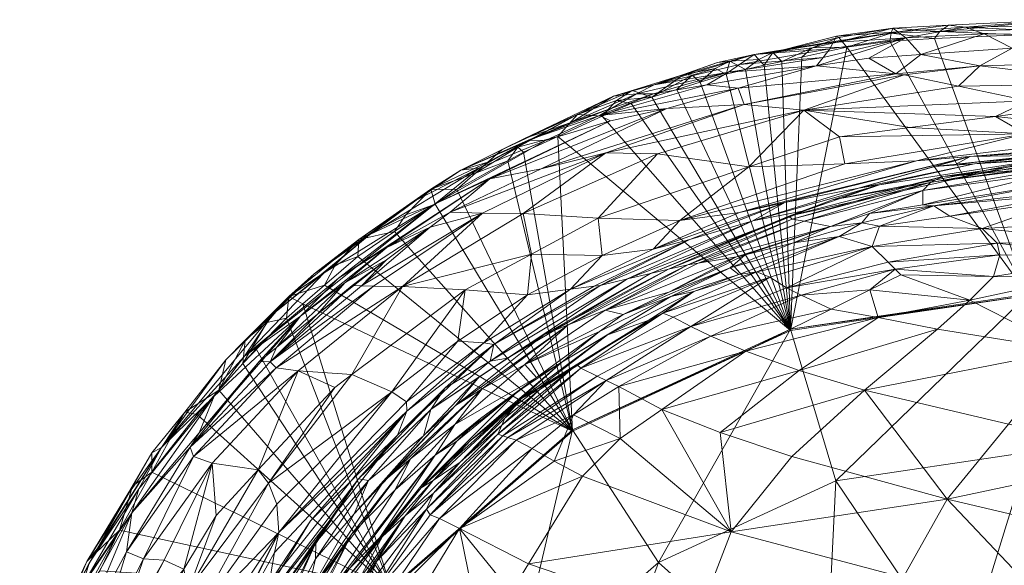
# Model space of a CAD drawing. Header units: millimetres. Extents: x -11 to 113, y -10 to 13.
# Tile 6 of 44: x -10.24 to -0.91, y 5.68 to 10.85. Entities that reach past the tile are written whole.
import ezdxf

# ---------------------------------------------------------------- set-up
doc = ezdxf.new("R2010")
doc.units = ezdxf.units.MM
doc.layers.add('G-IMPT', color=8, linetype='Continuous')

# ---------------------------------------------------------------- blocks, each defined once
blk = doc.blocks.new('AJlarge - 3D View - _3D__dwg_D 4229 - D 4229-193145-_3D_-4293-View 1')
at = {"layer": 'G-IMPT', "lineweight": 9}
mesh = blk.add_polyface(dxfattribs=at)
corners = [(-1.0314, 8.9933, 65.3477), (-0.9176, 9.0479, 64.5228), (-2.3456, 8.6435, 64.4995), (-0.6064, 9.0666, 63.8466), (-2.3774, 8.6722, 63.4677), (-1.9607, 8.827, 62.7816), (-1.1054, 8.9142, 67.0824), (-2.2319, 8.6259, 66.4854), (-1.1053, 8.779, 70.2494), (0.1058, 9.0834, 67.8203), (-0.5663, 10.0955, 43.9519), (-0.2588, 10.264, 42.0797), (-1.125, 10.2042, 41.9146), (-0.7692, 9.9049, 46.1171), (-1.2828, 10.0124, 44.1098), (-1.3628, 10.0206, 43.8727), (-1.617, 10.1702, 41.8208), (-2.1126, 10.0977, 41.6532), (-0.0026, 9.2072, 63.4337), (-1.5164, 8.9705, 62.1418), (-2.2192, 8.7273, 62.5574), (-0.6162, 9.1689, 61.9098), (-1.7155, 8.9382, 60.6322), (-2.7165, 8.6286, 60.8217), (-0.7912, 9.1636, 60.4641), (-1, 9.143, 60.501), (-2.7996, 9.7307, 43.8426), (-2.2342, 9.6755, 45.9797), (-0.108, 9.7663, 48.7018), (-0.4186, 9.6175, 50.683), (-1.23, 9.5109, 50.552), (-1.8961, 9.4235, 50.4445), (-1.4053, 10.4058, 37.7379), (-1.42, 10.3299, 37.4898), (-1.8258, 10.2742, 37.4897), (-0.9953, 10.3557, 37.4899), (-0.9461, 10.4207, 37.7456), (-0.1865, 10.3899, 37.49), (-1.3917, 10.4547, 38.2203), (-1.3426, 10.4193, 39.2566), (-1.9491, 10.3284, 39.0321), (-1.9547, 10.3178, 39.1975), (-0.7048, 10.4616, 39.3523), (-0.863, 10.4806, 38.2679), (-1.2686, 10.3614, 40.4588), (-1.9866, 10.2571, 40.143), (-2.0502, 10.1766, 40.906), (-1.8751, 10.3315, 37.8466), (-1.9034, 10.3643, 38.0509), (-1.9231, 10.3778, 38.2635), (-0.5249, 10.3987, 40.5835), (-2.1553, 10.2673, 37.6458), (-0.6585, 9.2368, 59.0508), (-2.4133, 8.802, 59.2932), (-2.8426, 8.7079, 57.917), (-1.8439, 9.169, 55.2332), (-0.1338, 9.4538, 55.3173), (-1.1649, 9.1965, 57.7754), (-0.1066, 7.9202, 37.484)]
mesh.append_faces([[corners[k] for k in face] for face in [(0, 1, 2), (1, 3, 4), (4, 3, 5), (6, 0, 7), (6, 8, 9), (10, 11, 12), (13, 10, 14), (15, 14, 10), (10, 12, 15), (15, 12, 16), (15, 16, 17), (5, 3, 18), (5, 18, 19), (5, 19, 20), (18, 21, 19), (19, 21, 22), (19, 22, 23), (21, 24, 25), (21, 25, 22), (14, 15, 26), (14, 27, 13), (28, 13, 27), (29, 28, 27), (29, 27, 30), (27, 31, 30), (32, 33, 34), (35, 36, 37), (38, 36, 32), (32, 36, 35), (32, 35, 33), (39, 40, 41), (42, 43, 39), (42, 39, 44), (44, 39, 41), (41, 45, 44), (45, 46, 44), (44, 46, 17), (44, 17, 16), (32, 34, 47), (32, 47, 38), (38, 47, 48), (43, 36, 38), (43, 38, 39), (39, 38, 49), (39, 49, 40), (16, 12, 44), (44, 12, 50), (44, 50, 42), (34, 51, 47), (48, 47, 51), (22, 25, 52), (22, 52, 53), (52, 54, 53), (25, 24, 52), (31, 55, 56), (31, 56, 30), (52, 57, 54), (57, 56, 55), (33, 35, 58), (58, 34, 33)]])
mesh = blk.add_polyface(dxfattribs=at)
corners = [(0.4221, 8.9332, 73.0961), (0.7642, 8.9845, 71.1604), (0.2254, 8.9932, 70.85), (-1.0017, 8.7698, 72.5552), (-1.1053, 8.779, 70.2494), (0.287, 8.8847, 73.9491), (0.2303, 8.8254, 74.8024), (1.2684, 8.806, 75.1546), (1.4941, 8.898, 74.4319), (0.6169, 9.2179, 65.6594), (1.0047, 9.2075, 65.1067), (-0.9176, 9.0479, 64.5228), (-1.0314, 8.9933, 65.3477), (0.2261, 9.2138, 64.5012), (-0.6064, 9.0666, 63.8466), (0.1058, 9.0834, 67.8203), (1.8353, 9.1843, 67.3997), (0.3806, 9.1723, 66.3359), (-1.1054, 8.9142, 67.0824), (1.3688, 9.1361, 68.6541), (-0.2588, 10.264, 42.0797), (0.2502, 10.1191, 44.0536), (1.4003, 10.1708, 42.1494), (-0.5663, 10.0955, 43.9519), (0.8463, 9.928, 46.3369), (-0.7692, 9.9049, 46.1171), (-0.108, 9.7663, 48.7018), (-0.6162, 9.1689, 61.9098), (-0.0026, 9.2072, 63.4337), (0.7976, 9.2783, 63.17), (0.2948, 9.2814, 61.7195), (1.6062, 9.2626, 64.713), (1.1694, 9.3134, 61.537), (0.9083, 9.3319, 60.1635), (0.0957, 9.2515, 60.3072), (-0.7912, 9.1636, 60.4641), (-0.0174, 9.6702, 50.7477), (0.4217, 9.6751, 50.849), (-0.4186, 9.6175, 50.683), (-0.7048, 10.4616, 39.3523), (0.5697, 10.4819, 39.3473), (0.1878, 10.5339, 38.1915), (-0.0143, 10.4429, 37.6319), (-0.1865, 10.3899, 37.49), (-0.9461, 10.4207, 37.7456), (-0.863, 10.4806, 38.2679), (0.9661, 10.3816, 40.6318), (-0.5249, 10.3987, 40.5835), (-1.125, 10.2042, 41.9146), (0.4365, 10.391, 37.5032), (1.1912, 10.4469, 37.9693), (1.7623, 9.4414, 55.7178), (0.7856, 9.4861, 55.4509), (-0.1338, 9.4538, 55.3173), (-0.6585, 9.2368, 59.0508), (1.0045, 9.3722, 58.8445), (0.5411, 9.4011, 57.6729), (-1.1649, 9.1965, 57.7754), (-1.23, 9.5109, 50.552), (-0.9953, 10.3557, 37.4899), (-0.1066, 7.9202, 37.484), (0.9456, 10.3887, 37.49)]
mesh.append_faces([[corners[k] for k in face] for face in [(0, 1, 2), (0, 2, 3), (3, 2, 4), (5, 6, 7), (3, 5, 0), (0, 5, 8), (9, 10, 11), (9, 11, 12), (10, 13, 11), (11, 13, 14), (15, 16, 17), (15, 17, 18), (17, 9, 12), (17, 12, 18), (15, 4, 2), (15, 2, 19), (19, 2, 1), (20, 21, 22), (21, 20, 23), (24, 21, 23), (24, 23, 25), (24, 25, 26), (27, 28, 29), (27, 29, 30), (14, 13, 28), (28, 13, 31), (28, 31, 29), (32, 33, 34), (32, 34, 30), (30, 34, 35), (30, 35, 27), (26, 36, 37), (36, 26, 38), (39, 40, 41), (42, 43, 44), (41, 45, 39), (22, 46, 20), (20, 46, 47), (20, 47, 48), (49, 43, 42), (49, 42, 41), (41, 42, 44), (41, 44, 45), (39, 47, 46), (39, 46, 40), (41, 50, 49), (51, 37, 36), (52, 36, 38), (52, 38, 53), (54, 35, 34), (54, 34, 33), (55, 56, 57), (58, 53, 38), (57, 54, 55), (55, 54, 33), (56, 52, 53), (56, 53, 57), (59, 43, 60), (60, 43, 49), (60, 49, 61)]])
mesh = blk.add_polyface(dxfattribs=at)
corners = [(-3.5321, 9.6908, 41.8974), (-2.7996, 9.7307, 43.8426), (-2.8574, 9.8846, 41.7814), (-1.3628, 10.0206, 43.8727), (-2.1126, 10.0977, 41.6532), (-1.2828, 10.0124, 44.1098), (-2.2342, 9.6755, 45.9797), (-4.1089, 9.2725, 43.8704), (-3.6214, 9.2642, 45.8948), (-2.7541, 9.1381, 50.3279), (-1.8961, 9.4235, 50.4445), (-2.0502, 10.1766, 40.906), (-1.9866, 10.2571, 40.143), (-2.8427, 10.1084, 39.6366), (-3.6582, 9.8306, 39.9568), (-3.1517, 9.9181, 40.5127), (-2.9485, 10.0368, 40.1153), (-3.3721, 10.0161, 37.9435), (-3.2908, 10.0078, 37.7372), (-3.6728, 9.801, 37.5092), (-3.2161, 9.9429, 37.5068), (-3.0739, 10.0705, 37.7149), (-2.971, 10.019, 37.4891), (-2.935, 10.1398, 37.8914), (-2.7864, 10.0632, 37.4892), (-1.9231, 10.3778, 38.2635), (-1.9034, 10.3643, 38.0509), (-2.528, 10.222, 37.7927), (-2.1553, 10.2673, 37.6458), (-2.2534, 10.1803, 37.4895), (-2.4416, 10.1389, 37.4894), (-2.611, 10.1017, 37.4893), (-2.6594, 10.1555, 37.6463), (-1.8258, 10.2742, 37.4897), (-2.705, 10.2044, 38.6777), (-1.9491, 10.3284, 39.0321), (-3.6504, 9.9155, 38.7828), (-3.051, 10.1267, 38.3295), (-1.9547, 10.3178, 39.1975), (-3.4383, 9.8739, 37.4887), (-4.1694, 9.626, 40.0824), (-1.8439, 9.169, 55.2332), (-3.409, 8.632, 55.1861), (-2.8426, 8.7079, 57.917), (-1.1649, 9.1965, 57.7754), (-4.1808, 8.6524, 50.1272), (-2.3592, 7.5878, 37.4832), (-4.1443, 9.6183, 37.4881), (-3.8686, 9.7402, 37.4884)]
mesh.append_faces([[corners[k] for k in face] for face in [(0, 1, 2), (3, 4, 2), (3, 2, 1), (5, 1, 6), (6, 1, 7), (6, 7, 8), (8, 9, 6), (6, 9, 10), (11, 12, 13), (14, 15, 16), (16, 15, 4), (17, 18, 19), (20, 21, 22), (22, 21, 23), (22, 23, 24), (25, 26, 27), (27, 26, 28), (28, 29, 30), (28, 30, 27), (27, 30, 31), (27, 31, 32), (32, 31, 24), (33, 29, 28), (24, 23, 32), (32, 23, 34), (32, 34, 27), (27, 34, 35), (27, 35, 25), (17, 36, 37), (34, 13, 12), (34, 12, 38), (34, 38, 35), (20, 39, 18), (20, 18, 21), (21, 18, 17), (23, 21, 17), (23, 17, 37), (23, 37, 34), (34, 37, 36), (34, 36, 13), (16, 13, 36), (13, 16, 11), (4, 11, 16), (2, 15, 40), (15, 2, 4), (9, 41, 10), (42, 43, 44), (44, 41, 42), (42, 41, 9), (42, 9, 45), (20, 22, 46), (46, 22, 24), (46, 30, 29), (19, 39, 46), (46, 39, 20), (46, 24, 31), (46, 31, 30), (46, 29, 33), (47, 48, 46), (46, 48, 19)]])
mesh = blk.add_polyface(dxfattribs=at)
corners = [(-0.101, 6.4357, 31.0804), (-0.1066, 7.9321, 32.584), (2.1485, 7.6163, 32.5833), (-2.3592, 7.5997, 32.5832), (-2.3592, 7.5878, 37.4832), (-0.1066, 7.9202, 37.484), (2.1485, 7.6044, 37.4832), (2.4122, 8.6782, 76.1455), (2.588, 8.8014, 75.0718), (2.1154, 8.7902, 75.4421), (0.6975, 8.4302, 77.3937), (0.7209, 8.2881, 77.7934), (3.0988, 8.0869, 78.3389), (0.6653, 8.0551, 78.1278), (2.7503, 7.8605, 78.6342), (0.3281, 8.0866, 78.0458), (-0.4372, 8.101, 77.7894), (-0.402, 8.4156, 77.11), (-0.5433, 8.5537, 76.2817), (-1.585, 8.3834, 76.0741), (-1.4341, 8.2349, 76.8677), (-0.3771, 8.3056, 77.4949), (-1.3672, 8.1691, 77.2194), (1.2684, 8.806, 75.1546), (0.5413, 8.6136, 76.5509), (3.0336, 8.3101, 77.8726), (2.772, 8.5424, 76.998), (-1.8984, 8.4793, 74.2476), (-1.5183, 8.5768, 74.3143), (-0.8519, 8.6716, 74.5003), (0.2303, 8.8254, 74.8024), (-1.3147, 8.1175, 77.4953), (-1.6071, 7.9732, 77.5509), (-1.5286, 7.7112, 77.9453), (-0.6605, 7.8762, 78.0337), (0.5055, 7.7498, 78.3621), (0.2715, 7.4029, 78.4995), (-0.9663, 7.6022, 78.1615), (3.0145, 7.3911, 78.9465), (-2.2775, 7.2093, 78.0801), (-1.6579, 7.0233, 78.3019), (-1.0017, 8.7698, 72.5552), (-1.6837, 8.6079, 72.3476), (-1.612, 8.6975, 70.0207), (-1.1053, 8.779, 70.2494), (0.287, 8.8847, 73.9491), (-1.9815, 8.574, 69.9176), (-1.1054, 8.9142, 67.0824), (-1.8258, 10.2742, 37.4897), (0.9456, 10.3887, 37.49)]
mesh.append_faces([[corners[k] for k in face] for face in [(0, 1, 2), (3, 4, 5), (3, 5, 1), (1, 5, 6), (1, 6, 2), (7, 8, 9), (10, 11, 12), (13, 14, 12), (13, 12, 11), (13, 11, 15), (16, 15, 11), (17, 18, 19), (17, 19, 20), (21, 17, 20), (21, 20, 22), (7, 9, 23), (7, 23, 24), (12, 25, 10), (24, 10, 25), (24, 25, 26), (24, 26, 7), (27, 19, 28), (28, 19, 18), (28, 18, 29), (29, 18, 30), (23, 30, 24), (24, 30, 18), (10, 24, 18), (10, 18, 17), (11, 10, 17), (11, 17, 21), (11, 21, 16), (16, 21, 22), (16, 22, 31), (32, 33, 34), (15, 16, 34), (34, 16, 31), (34, 31, 32), (14, 13, 35), (35, 13, 15), (36, 35, 15), (36, 15, 34), (36, 34, 37), (33, 37, 34), (38, 14, 35), (38, 35, 36), (37, 33, 39), (37, 39, 40), (36, 37, 40), (28, 41, 42), (43, 42, 41), (41, 44, 43), (29, 30, 45), (28, 29, 41), (41, 29, 45), (22, 32, 31), (46, 43, 47), (47, 43, 44), (4, 48, 5), (5, 49, 6)]])
mesh = blk.add_polyface(dxfattribs=at)
corners = [(-3.5682, 7.7535, 75.1387), (-3.2772, 7.9588, 74.219), (-3.7096, 7.6828, 74.273), (-4.3838, 7.2676, 75.1772), (-4.0944, 7.546, 73.3872), (-3.4924, 7.9094, 72.257), (-4.5251, 7.2872, 72.5036), (-3.9468, 7.741, 69.7437), (-4.1691, 7.5789, 69.8259), (-3.3317, 8.212, 65.3281), (-3.5175, 8.1684, 63.9578), (-4.4678, 7.6422, 63.8917), (-5.0426, 7.3267, 61.5469), (-4.6961, 7.5467, 62.7168), (-3.6866, 8.1288, 62.7106), (-3.9057, 8.0774, 61.0948), (-3.5122, 7.9524, 69.7243), (-2.8728, 8.2879, 69.0913), (-4.1165, 7.7804, 66.0607), (-4.8779, 7.2672, 66.2364), (-3.2352, 8.2279, 66.1191), (-4.8937, 8.6988, 45.793), (-3.6214, 9.2642, 45.8948), (-4.1089, 9.2725, 43.8704), (-2.7996, 9.7307, 43.8426), (-3.5321, 9.6908, 41.8974), (-4.7235, 9.1215, 42.0707), (-4.1808, 8.6524, 50.1272), (-2.7541, 9.1381, 50.3279), (-4.1443, 9.6183, 37.4881), (-4.5634, 9.4271, 37.5257), (-4.3783, 9.6344, 37.837), (-4.0092, 9.7669, 37.7036), (-3.8686, 9.7402, 37.4884), (-3.6728, 9.801, 37.5092), (-3.2908, 10.0078, 37.7372), (-3.4383, 9.8739, 37.4887), (-3.8589, 9.8627, 37.9241), (-3.3721, 10.0161, 37.9435), (-3.6504, 9.9155, 38.7828), (-4.8797, 9.409, 38.4688), (-4.0376, 9.8098, 38.3156), (-4.4333, 9.563, 39.0126), (-3.8196, 9.8316, 39.1686), (-4.0517, 9.6947, 39.4775), (-3.6582, 9.8306, 39.9568), (-2.9485, 10.0368, 40.1153), (-4.1694, 9.626, 40.0824), (-2.8574, 9.8846, 41.7814), (-4.68, 9.3881, 40.2419), (-4.0661, 9.5746, 41.0401), (-4.8468, 9.3915, 39.2731), (-3.1517, 9.9181, 40.5127), (-5.2091, 9.0252, 41.2631), (-3.3147, 8.4514, 59.3852), (-4.2202, 8.009, 59.2724), (-4.164, 8.0164, 59.6652), (-2.7165, 8.6286, 60.8217), (-3.6625, 8.3601, 57.9169), (-4.4437, 7.98, 57.7109), (-4.8138, 8.3112, 49.9622), (-4.1443, 8.2982, 55.0919), (-3.409, 8.632, 55.1861), (-4.8509, 7.9271, 54.8653), (-4.427, 6.6343, 37.4809), (-2.3592, 7.5878, 37.4832), (-5.2056, 7.2985, 59.7232)]
mesh.append_faces([[corners[k] for k in face] for face in [(0, 1, 2), (0, 2, 3), (4, 2, 1), (5, 6, 4), (5, 4, 1), (5, 7, 8), (5, 8, 6), (9, 10, 11), (12, 13, 14), (12, 14, 15), (13, 11, 10), (13, 10, 14), (16, 17, 18), (16, 18, 7), (7, 18, 19), (20, 9, 18), (18, 9, 11), (21, 22, 23), (24, 25, 26), (24, 26, 23), (21, 27, 22), (22, 27, 28), (29, 30, 31), (29, 32, 33), (34, 35, 36), (34, 33, 32), (34, 32, 37), (34, 37, 38), (38, 37, 39), (31, 40, 41), (41, 40, 42), (41, 42, 43), (43, 42, 44), (43, 44, 45), (32, 29, 31), (37, 32, 31), (37, 31, 41), (37, 41, 39), (43, 39, 41), (39, 43, 46), (46, 43, 45), (47, 25, 48), (47, 49, 50), (47, 50, 25), (44, 42, 51), (47, 44, 51), (44, 47, 45), (52, 45, 47), (53, 25, 50), (54, 55, 56), (57, 56, 15), (54, 58, 59), (54, 59, 55), (60, 61, 27), (27, 61, 62), (63, 59, 61), (61, 59, 58), (61, 58, 62), (64, 30, 65), (65, 30, 29), (15, 56, 66)]])
mesh = blk.add_polyface(dxfattribs=at)
corners = [(-5.2777, 8.7018, 43.8987), (-6.3104, 8.0099, 43.7864), (-6.0369, 8.0042, 45.5568), (-5.5837, 8.7106, 42.1958), (-5.7736, 8.5681, 42.2536), (-6.426, 8.0123, 43.0375), (-5.4416, 7.9729, 49.7985), (-4.8138, 8.3112, 49.9622), (-4.8937, 8.6988, 45.793), (-4.1089, 9.2725, 43.8704), (-4.7235, 9.1215, 42.0707), (-4.1808, 8.6524, 50.1272), (-4.8909, 9.2777, 37.4873), (-5.0368, 9.1961, 37.4871), (-4.9419, 9.3256, 37.6736), (-5.2276, 9.1835, 37.9636), (-5.091, 9.3039, 38.1866), (-4.3783, 9.6344, 37.837), (-5.345, 9.08, 37.772), (-5.52, 8.9257, 37.4864), (-4.5634, 9.4271, 37.5257), (-4.8797, 9.409, 38.4688), (-5.2091, 9.0252, 41.2631), (-5.7669, 8.9268, 38.0637), (-5.7259, 8.7867, 37.4861), (-4.8468, 9.3915, 39.2731), (-4.68, 9.3881, 40.2419), (-4.1694, 9.626, 40.0824), (-6.3458, 8.4978, 39.0176), (-5.7274, 8.7893, 40.5615), (-5.3055, 9.1313, 39.4785), (-5.9051, 8.8241, 38.7355), (-5.4833, 9.1086, 38.4672), (-3.5321, 9.6908, 41.8974), (-4.0661, 9.5746, 41.0401), (-4.4333, 9.563, 39.0126), (-6.1852, 8.3753, 41.5661), (-6.642, 8.0834, 41.0066), (-6.0044, 8.6854, 37.6675), (-6.111, 8.5269, 37.4855), (-4.8509, 7.9271, 54.8653), (-4.1443, 8.2982, 55.0919), (-4.427, 6.6343, 37.4809), (-6.4605, 8.291, 37.4849), (-6.7763, 8.0177, 37.4842), (-5.2056, 7.2985, 59.7232), (-4.164, 8.0164, 59.6652), (-5.1709, 7.4555, 58.535), (-4.2202, 8.009, 59.2724), (-4.4437, 7.98, 57.7109), (-5.2656, 7.4731, 57.1614), (-5.5119, 7.4871, 54.4507)]
mesh.append_faces([[corners[k] for k in face] for face in [(0, 1, 2), (3, 4, 0), (5, 0, 4), (2, 6, 7), (2, 7, 8), (2, 8, 0), (0, 8, 9), (3, 0, 9), (3, 9, 10), (8, 7, 11), (12, 13, 14), (15, 16, 17), (15, 17, 14), (15, 14, 18), (18, 14, 13), (18, 13, 19), (17, 20, 14), (14, 20, 12), (17, 16, 21), (3, 10, 22), (18, 19, 23), (23, 19, 24), (25, 26, 27), (28, 29, 30), (28, 30, 31), (31, 30, 32), (31, 32, 23), (23, 32, 15), (23, 15, 18), (21, 16, 32), (32, 16, 15), (22, 10, 33), (29, 22, 34), (29, 34, 26), (29, 26, 30), (30, 26, 25), (30, 25, 32), (32, 25, 35), (32, 35, 21), (36, 4, 3), (36, 3, 22), (37, 22, 29), (38, 23, 24), (39, 38, 24), (6, 40, 7), (7, 40, 41), (42, 43, 39), (42, 39, 24), (42, 24, 19), (42, 19, 13), (42, 13, 12), (42, 44, 43), (42, 12, 20), (45, 46, 47), (46, 48, 47), (47, 48, 49), (47, 49, 50), (40, 50, 49), (50, 40, 51), (6, 51, 40)]])
mesh = blk.add_polyface(dxfattribs=at)
corners = [(-6.1882, 8.2572, 42.3798), (-6.5124, 8.0141, 42.4785), (-6.426, 8.0123, 43.0375), (-6.3104, 8.0099, 43.7864), (-5.2777, 8.7018, 43.8987), (-5.7736, 8.5681, 42.2536), (-6.5817, 8.0412, 41.7843), (-6.4605, 8.291, 37.4849), (-6.7763, 8.0177, 37.4842), (-6.6726, 8.2063, 37.6507), (-7.3204, 7.6649, 37.7814), (-7.1357, 7.7067, 37.4835), (-7.5492, 7.2745, 37.4824), (-7.5265, 7.4983, 38.0277), (-7.1118, 7.9119, 38.0683), (-6.9788, 7.8425, 37.4838), (-6.0044, 8.6854, 37.6675), (-6.111, 8.5269, 37.4855), (-6.4491, 8.4495, 37.9999), (-7.2633, 7.7431, 38.7818), (-6.8717, 8.1243, 38.375), (-8.0968, 6.8155, 37.8584), (-7.7113, 7.3097, 38.2799), (-7.7748, 7.0227, 37.4818), (-6.7767, 8.1362, 39.3309), (-5.7274, 8.7893, 40.5615), (-6.3458, 8.4978, 39.0176), (-8.3186, 6.4805, 39.3281), (-7.534, 7.3464, 40.0815), (-6.8427, 7.7449, 42.1757), (-7.231, 7.4284, 41.8196), (-7.9639, 6.6183, 41.1576), (-7.3933, 7.2962, 41.6709), (-7.0016, 7.7253, 41.3304), (-7.8198, 6.9678, 40.5512), (-6.1852, 8.3753, 41.5661), (-6.642, 8.0834, 41.0066), (-5.2091, 9.0252, 41.2631), (-5.9051, 8.8241, 38.7355), (-5.7669, 8.9268, 38.0637), (-7.2898, 7.2931, 42.4864), (-7.2342, 7.234, 43.2775), (-7.0236, 7.2052, 45.044), (-6.0369, 8.0042, 45.5568), (-5.4416, 7.9729, 49.7985), (-6.5169, 7.1706, 49.1344), (-6.6785, 7.05, 49.0346), (-8.0462, 6.4827, 41.8428), (-4.427, 6.6343, 37.4809), (-6.1376, 7.0069, 53.892)]
mesh.append_faces([[corners[k] for k in face] for face in [(0, 1, 2), (2, 3, 4), (2, 5, 0), (6, 0, 5), (7, 8, 9), (10, 11, 12), (10, 12, 13), (9, 8, 14), (14, 8, 15), (16, 17, 18), (18, 17, 7), (19, 20, 14), (14, 20, 18), (14, 18, 9), (9, 18, 7), (21, 22, 23), (23, 22, 13), (23, 13, 12), (24, 25, 26), (27, 28, 19), (29, 1, 0), (29, 0, 6), (30, 29, 6), (31, 32, 33), (31, 33, 34), (5, 35, 6), (33, 6, 35), (6, 33, 30), (32, 30, 33), (35, 36, 33), (33, 36, 28), (33, 28, 34), (11, 10, 14), (14, 10, 13), (14, 13, 19), (19, 13, 22), (19, 22, 27), (36, 35, 37), (28, 36, 25), (28, 25, 24), (28, 24, 19), (19, 24, 26), (19, 26, 20), (20, 26, 38), (20, 38, 18), (18, 38, 39), (18, 39, 16), (29, 30, 40), (1, 29, 40), (41, 42, 43), (41, 43, 3), (40, 41, 3), (40, 3, 2), (40, 2, 1), (44, 43, 45), (45, 43, 42), (45, 42, 46), (47, 40, 32), (32, 40, 30), (48, 15, 8), (49, 44, 45)]])
mesh = blk.add_polyface(dxfattribs=at)
corners = [(-1.6071, 7.9732, 77.5509), (-1.9736, 7.7923, 77.6207), (-1.5286, 7.7112, 77.9453), (-2.7839, 7.3924, 77.7749), (-2.2775, 7.2093, 78.0801), (-2.3331, 8.4183, 72.2203), (-1.9815, 8.574, 69.9176), (-2.7895, 8.3041, 69.692), (-1.6837, 8.6079, 72.3476), (-1.612, 8.6975, 70.0207), (-1.8984, 8.4793, 74.2476), (-1.5183, 8.5768, 74.3143), (-1.585, 8.3834, 76.0741), (-2.6803, 8.1432, 75.1244), (-2.2578, 7.9232, 77.2726), (-1.3672, 8.1691, 77.2194), (-1.4341, 8.2349, 76.8677), (-2.3994, 7.9934, 76.8608), (-2.5565, 8.0947, 76.0109), (-3.5682, 7.7535, 75.1387), (-3.1165, 7.536, 77.3715), (-3.3038, 7.628, 76.9247), (-2.8502, 8.12, 74.2278), (-3.2772, 7.9588, 74.219), (-3.9852, 7.0578, 77.4824), (-3.4728, 7.7134, 76.0227), (-2.8728, 8.2879, 69.0913), (-2.3456, 8.6435, 64.4995), (-3.5175, 8.1684, 63.9578), (-3.3317, 8.212, 65.3281), (-3.9057, 8.0774, 61.0948), (-3.6866, 8.1288, 62.7106), (-2.2192, 8.7273, 62.5574), (-2.3774, 8.6722, 63.4677), (-0.9176, 9.0479, 64.5228), (-1.0314, 8.9933, 65.3477), (-2.2319, 8.6259, 66.4854), (-3.2352, 8.2279, 66.1191), (-1.9607, 8.827, 62.7816), (-1.1054, 8.9142, 67.0824), (-2.9329, 8.1818, 72.1988), (-3.4924, 7.9094, 72.257), (-3.5122, 7.9524, 69.7243), (-3.9468, 7.741, 69.7437), (-1.5164, 8.9705, 62.1418), (-2.7165, 8.6286, 60.8217), (-4.1165, 7.7804, 66.0607), (-1.7155, 8.9382, 60.6322), (-2.4133, 8.802, 59.2932), (-3.3147, 8.4514, 59.3852), (-4.164, 8.0164, 59.6652), (-2.8426, 8.7079, 57.917), (-3.6625, 8.3601, 57.9169), (-3.409, 8.632, 55.1861)]
mesh.append_faces([[corners[k] for k in face] for face in [(0, 1, 2), (2, 1, 3), (2, 3, 4), (5, 6, 7), (8, 9, 6), (6, 5, 8), (10, 8, 5), (8, 10, 11), (12, 10, 13), (14, 1, 0), (15, 16, 17), (17, 16, 12), (17, 12, 18), (13, 18, 12), (18, 13, 19), (20, 3, 1), (20, 1, 14), (21, 20, 14), (10, 22, 13), (13, 22, 23), (13, 23, 19), (3, 20, 24), (19, 25, 18), (18, 25, 21), (18, 21, 17), (14, 17, 21), (17, 14, 15), (15, 14, 0), (26, 7, 6), (27, 28, 29), (30, 31, 32), (32, 31, 33), (31, 28, 33), (33, 28, 27), (33, 27, 34), (35, 27, 36), (36, 27, 29), (36, 29, 37), (33, 38, 32), (6, 39, 36), (6, 36, 37), (6, 37, 26), (40, 5, 7), (41, 23, 22), (41, 22, 40), (40, 22, 10), (40, 10, 5), (7, 42, 40), (40, 42, 43), (40, 43, 41), (32, 44, 45), (32, 45, 30), (26, 37, 46), (7, 26, 42), (47, 48, 45), (45, 48, 49), (45, 49, 50), (48, 51, 52), (48, 52, 49), (53, 52, 51)]])
mesh = blk.add_polyface(dxfattribs=at)
corners = [(-4.427, 6.6461, 32.5809), (-4.427, 6.6343, 37.4809), (-2.3592, 7.5878, 37.4832), (-5.0864, 6.5904, 76.907), (-5.0367, 6.5741, 77.0941), (-4.1926, 7.156, 76.9991), (-3.3038, 7.628, 76.9247), (-3.4728, 7.7134, 76.0227), (-4.3455, 7.231, 76.05), (-4.108, 7.1156, 77.2438), (-4.4166, 6.788, 77.5531), (-3.9852, 7.0578, 77.4824), (-3.5794, 6.8394, 77.8873), (-3.9736, 6.5655, 77.9431), (-4.9601, 6.549, 77.3827), (-4.7349, 7.0284, 74.4012), (-5.0658, 6.7585, 74.4878), (-5.0941, 6.6926, 75.1598), (-4.3838, 7.2676, 75.1772), (-3.7096, 7.6828, 74.273), (-4.4782, 7.1922, 74.3691), (-5.1316, 6.6056, 76.0481), (-3.1165, 7.536, 77.3715), (-3.5682, 7.7535, 75.1387), (-4.9085, 6.943, 73.6231), (-4.5251, 7.2872, 72.5036), (-4.1691, 7.5789, 69.8259), (-4.7656, 7.144, 70.0465), (-4.9541, 7.0042, 71.5042), (-5.2985, 6.7554, 70.2437), (-4.0944, 7.546, 73.3872), (-5.3932, 6.5456, 72.9028), (-5.8593, 6.0963, 72.058), (-5.5206, 6.5389, 70.3721), (-5.7262, 6.4075, 68.7098), (-5.5415, 6.6989, 66.5439), (-4.8779, 7.2672, 66.2364), (-5.3094, 7.1505, 61.653), (-5.8367, 6.5914, 62.0447), (-5.5351, 6.8794, 63.0748), (-4.6961, 7.5467, 62.7168), (-5.0426, 7.3267, 61.5469), (-5.2803, 7.0374, 64.1515), (-4.4678, 7.6422, 63.8917), (-3.9468, 7.741, 69.7437), (-4.1165, 7.7804, 66.0607), (-3.9057, 8.0774, 61.0948), (-5.2056, 7.2985, 59.7232), (-5.7666, 6.8399, 60.4388), (-5.634, 7.0418, 59.2713), (-6.1376, 7.0069, 53.892), (-5.9993, 6.9131, 56.3923), (-5.5119, 7.4871, 54.4507), (-5.2656, 7.4731, 57.1614), (-5.1709, 7.4555, 58.535), (-5.9937, 6.8256, 57.592), (-6.0841, 6.5968, 58.6135), (-5.4416, 7.9729, 49.7985)]
mesh.append_faces([[corners[k] for k in face] for face in [(0, 1, 2), (3, 4, 5), (6, 7, 8), (9, 5, 4), (10, 11, 9), (12, 11, 13), (13, 11, 10), (4, 14, 9), (9, 14, 10), (15, 16, 17), (15, 17, 18), (18, 19, 20), (18, 20, 15), (21, 3, 8), (8, 3, 5), (8, 5, 6), (6, 5, 9), (6, 9, 22), (22, 9, 11), (18, 17, 21), (18, 21, 8), (23, 18, 8), (23, 8, 7), (24, 15, 20), (15, 24, 16), (25, 26, 27), (25, 27, 28), (28, 27, 29), (24, 20, 19), (24, 19, 30), (31, 24, 30), (31, 30, 25), (32, 25, 28), (33, 28, 29), (27, 34, 29), (35, 34, 27), (36, 35, 27), (37, 38, 39), (37, 39, 40), (37, 40, 41), (39, 42, 43), (39, 43, 40), (26, 44, 36), (27, 26, 36), (36, 45, 43), (36, 43, 42), (35, 36, 42), (41, 46, 47), (48, 37, 41), (48, 38, 37), (41, 47, 48), (48, 47, 49), (50, 51, 52), (52, 51, 53), (54, 55, 56), (47, 54, 49), (49, 54, 56), (54, 53, 55), (55, 53, 51), (52, 57, 50)]])
mesh = blk.add_polyface(dxfattribs=at)
corners = [(-3.6114, 5.3909, 31.0779), (-4.427, 6.6461, 32.5809), (-2.3592, 7.5997, 32.5832), (-1.9313, 6.1656, 31.0797), (-0.1066, 7.9321, 32.584), (-0.101, 6.4357, 31.0804), (2.1485, 7.6163, 32.5833), (1.7312, 6.1791, 31.0798), (-2.3592, 7.5878, 37.4832), (2.4215, 6.0003, 79.32), (1.9211, 5.2488, 79.4152), (3.0249, 4.5165, 79.7764), (2.6173, 4.1104, 79.7888), (1.6819, 4.8898, 79.4607), (2.0623, 3.8544, 79.7347), (1.4909, 4.6029, 79.497), (-1.6579, 7.0233, 78.3019), (-2.2775, 7.2093, 78.0801), (-3.026, 6.6235, 78.1666), (-2.3487, 6.3946, 78.3923), (-0.875, 5.9897, 78.7739), (-0.2944, 6.6996, 78.6564), (-1.2918, 5.2484, 78.878), (0.1974, 4.856, 79.2223), (0.6024, 5.6421, 79.1072), (1.1045, 6.4091, 78.9792), (0.9607, 4.7067, 79.3844), (-2.9219, 5.6796, 78.4994), (-3.5794, 6.8394, 77.8873), (-2.7839, 7.3924, 77.7749), (3.0145, 7.3911, 78.9465), (0.2715, 7.4029, 78.4995), (2.8392, 6.9489, 79.0832), (1.3061, 3.8172, 79.6248), (0.4439, 3.9318, 79.4652), (-1.4032, 4.3314, 79.0864), (-3.2491, 4.8347, 78.6625), (-3.4288, 3.9156, 78.8306), (-3.9852, 7.0578, 77.4824), (-4.1269, 3.9859, 31.0745), (-2.0384, 3.9858, 31.0745), (-0.7339, 4.3876, 31.0754), (1.0197, 4.3, 31.0752), (1.8846, 3.9857, 31.0745), (3.9731, 3.9856, 31.0745), (1.0197, 4.196, 74.0751), (-0.7339, 4.2835, 74.0753), (1.8846, 3.901, 66.0744), (-2.0384, 3.9011, 66.0744)]
mesh.append_faces([[corners[k] for k in face] for face in [(0, 1, 2), (0, 2, 3), (3, 2, 4), (3, 4, 5), (5, 6, 7), (1, 8, 2), (9, 10, 11), (12, 11, 10), (12, 10, 13), (14, 12, 13), (14, 13, 15), (16, 17, 18), (18, 19, 16), (16, 19, 20), (16, 20, 21), (20, 22, 23), (24, 10, 9), (24, 9, 25), (24, 23, 26), (10, 24, 13), (13, 24, 26), (13, 26, 15), (27, 22, 20), (27, 20, 19), (27, 19, 18), (27, 18, 28), (28, 18, 17), (28, 17, 29), (30, 31, 32), (32, 31, 25), (32, 25, 9), (31, 16, 21), (31, 21, 25), (25, 21, 20), (25, 20, 24), (24, 20, 23), (33, 14, 15), (33, 15, 26), (26, 34, 33), (26, 23, 34), (34, 23, 35), (35, 23, 22), (35, 22, 36), (36, 22, 27), (37, 35, 36), (29, 38, 28), (39, 0, 40), (40, 0, 3), (40, 3, 41), (41, 3, 5), (41, 5, 42), (42, 5, 7), (42, 7, 43), (44, 43, 7), (45, 46, 41), (42, 43, 47), (40, 41, 48), (46, 48, 41), (42, 47, 45), (42, 45, 41)]])
mesh = blk.add_polyface(dxfattribs=at)
corners = [(-6.0117, 5.8309, 73.5562), (-5.745, 6.167, 73.1826), (-6.2244, 5.6364, 72.4246), (-6.4947, 5.8527, 62.567), (-6.2115, 6.1596, 63.5529), (-5.5351, 6.8794, 63.0748), (-6.9409, 5.069, 63.1526), (-5.9599, 6.3719, 64.5599), (-6.1057, 6.0781, 66.9237), (-6.5149, 5.663, 65.0339), (-8.5926, 6.1121, 37.8898), (-8.7057, 5.9127, 38.21), (-8.4099, 6.43, 38.4465), (-7.7748, 7.0227, 37.4818), (-7.9812, 6.7925, 37.4813), (-8.0968, 6.8155, 37.8584), (-8.928, 5.5201, 38.84), (-8.6535, 6.0126, 39.0322), (-8.3186, 6.4805, 39.3281), (-9.0055, 5.3835, 39.0594), (-8.6003, 5.8623, 40.5851), (-7.9639, 6.6183, 41.1576), (-7.8198, 6.9678, 40.5512), (-8.5351, 6.0889, 39.8967), (-7.534, 7.3464, 40.0815), (-8.4112, 6.2476, 37.5977), (-7.7113, 7.3097, 38.2799), (-6.4537, 6.1831, 59.3937), (-6.8562, 5.5795, 60.0339), (-6.3576, 6.1657, 61.0178), (-5.7666, 6.8399, 60.4388), (-5.634, 7.0418, 59.2713), (-6.0841, 6.5968, 58.6135), (-7.5109, 4.7991, 57.3761), (-6.8613, 5.4251, 61.5993), (-5.8367, 6.5914, 62.0447), (-8.716, 5.6967, 37.4983), (-9.0268, 5.3993, 38.14), (-8.0462, 6.4827, 41.8428), (-8.6506, 5.4905, 42.0538), (-8.0165, 6.3954, 42.6458), (-8.4894, 5.4235, 43.759), (-7.8407, 6.3324, 44.4007), (-7.3933, 7.2962, 41.6709), (-8.1062, 5.3282, 47.4519), (-7.801, 5.8354, 47.9128), (-6.6785, 7.05, 49.0346), (-7.0236, 7.2052, 45.044), (-7.4022, 6.267, 48.3114), (-7.2342, 7.234, 43.2775), (-7.2898, 7.2931, 42.4864), (-6.1423, 5.1368, 37.4773), (-7.4239, 7.4144, 37.4972), (-7.1357, 7.7067, 37.4835), (-6.9788, 7.8425, 37.4838), (-7.5492, 7.2745, 37.4824), (-8.0657, 5.1247, 49.3394), (-7.3059, 6.1409, 50.4353), (-7.2085, 5.6739, 54.6941), (-7.2492, 5.4851, 55.6918), (-5.9937, 6.8256, 57.592), (-7.2983, 5.1922, 56.5806), (-6.9066, 5.7835, 57.4115), (-5.9993, 6.9131, 56.3923), (-6.1376, 7.0069, 53.892), (-7.2276, 5.9417, 52.5804), (-6.5169, 7.1706, 49.1344)]
mesh.append_faces([[corners[k] for k in face] for face in [(0, 1, 2), (3, 4, 5), (6, 7, 4), (8, 7, 9), (10, 11, 12), (13, 14, 15), (11, 16, 17), (12, 11, 17), (12, 17, 18), (18, 17, 16), (18, 16, 19), (20, 21, 22), (20, 22, 23), (22, 24, 18), (22, 18, 23), (23, 18, 19), (25, 15, 14), (18, 26, 15), (18, 15, 12), (12, 15, 25), (12, 25, 10), (27, 28, 29), (27, 29, 30), (27, 31, 32), (27, 32, 33), (29, 34, 3), (29, 3, 35), (10, 25, 36), (37, 11, 10), (38, 39, 40), (40, 41, 42), (20, 39, 38), (20, 38, 21), (21, 38, 43), (42, 44, 45), (46, 47, 48), (42, 45, 48), (42, 48, 47), (40, 42, 47), (40, 47, 49), (38, 40, 49), (38, 49, 50), (51, 25, 14), (51, 52, 53), (51, 53, 54), (51, 14, 13), (51, 13, 55), (51, 55, 52), (56, 57, 48), (58, 59, 60), (59, 61, 60), (60, 61, 62), (60, 62, 32), (60, 63, 58), (58, 63, 64), (58, 64, 65), (57, 65, 64), (64, 66, 57), (57, 66, 46), (57, 46, 48)]])
mesh = blk.add_polyface(dxfattribs=at)
corners = [(-5.0051, 4.1742, 31.0749), (-6.1423, 5.1487, 32.5773), (-4.427, 6.6461, 32.5809), (-3.6114, 5.3909, 31.0779), (-6.1423, 5.1368, 37.4773), (-4.427, 6.6343, 37.4809), (-3.5794, 6.8394, 77.8873), (-3.9736, 6.5655, 77.9431), (-2.9219, 5.6796, 78.4994), (-4.3304, 6.2094, 78.0087), (-5.0079, 5.1093, 78.2035), (-5.2459, 4.4836, 78.2951), (-3.4288, 3.9156, 78.8306), (-4.8425, 5.378, 78.1559), (-3.2491, 4.8347, 78.6625), (-4.4166, 6.788, 77.5531), (-4.6002, 6.3519, 77.8514), (-4.9601, 6.549, 77.3827), (-4.8085, 6.4696, 77.6197), (-5.0941, 6.6926, 75.1598), (-5.0658, 6.7585, 74.4878), (-5.4908, 6.3417, 74.0692), (-6.2854, 5.3967, 74.6082), (-5.8091, 5.8947, 75.9829), (-5.7413, 6.0469, 74.9358), (-5.1316, 6.6056, 76.0481), (-5.4956, 5.7108, 77.8176), (-5.6853, 5.806, 77.5441), (-5.7746, 5.8423, 77.2127), (-5.0367, 6.5741, 77.0941), (-5.0864, 6.5904, 76.907), (-6.0117, 5.8309, 73.5562), (-6.4762, 3.9156, 78.0914), (-6.028, 4.8388, 77.9669), (-6.2609, 4.9534, 77.6707), (-6.3697, 5.0111, 77.2954), (-4.9085, 6.943, 73.6231), (-5.745, 6.167, 73.1826), (-5.5206, 6.5389, 70.3721), (-6.2513, 5.6276, 71.0006), (-5.8593, 6.0963, 72.058), (-5.3932, 6.5456, 72.9028), (-6.2244, 5.6364, 72.4246), (-4.5251, 7.2872, 72.5036), (-4.9541, 7.0042, 71.5042), (-5.5415, 6.6989, 66.5439), (-6.1057, 6.0781, 66.9237), (-5.7262, 6.4075, 68.7098), (-6.4947, 5.8527, 62.567), (-5.5351, 6.8794, 63.0748), (-5.8367, 6.5914, 62.0447), (-6.2115, 6.1596, 63.5529), (-5.9599, 6.3719, 64.5599), (-5.2803, 7.0374, 64.1515), (-5.2985, 6.7554, 70.2437), (-5.7666, 6.8399, 60.4388), (-6.3576, 6.1657, 61.0178), (-5.634, 7.0418, 59.2713), (-6.4537, 6.1831, 59.3937), (-6.9788, 7.8425, 37.4838), (-4.1269, 3.9859, 31.0745)]
mesh.append_faces([[corners[k] for k in face] for face in [(0, 1, 2), (0, 2, 3), (1, 4, 5), (1, 5, 2), (6, 7, 8), (8, 7, 9), (10, 11, 12), (8, 9, 13), (8, 13, 14), (12, 14, 10), (10, 14, 13), (7, 15, 16), (7, 16, 9), (15, 17, 18), (15, 18, 16), (19, 20, 21), (22, 23, 24), (24, 23, 25), (24, 25, 19), (9, 16, 26), (26, 16, 18), (27, 26, 18), (11, 10, 26), (26, 10, 13), (26, 13, 9), (18, 17, 27), (27, 17, 28), (28, 17, 29), (28, 29, 30), (19, 21, 24), (24, 21, 31), (32, 11, 33), (33, 11, 26), (33, 26, 34), (34, 26, 27), (35, 27, 28), (35, 28, 23), (23, 28, 30), (23, 30, 25), (20, 36, 21), (21, 36, 37), (21, 37, 31), (38, 39, 40), (36, 41, 37), (37, 41, 40), (37, 40, 42), (40, 41, 43), (40, 44, 38), (45, 46, 47), (48, 49, 50), (51, 52, 53), (51, 53, 49), (47, 39, 38), (47, 38, 54), (45, 53, 52), (46, 45, 52), (55, 56, 50), (55, 57, 58), (4, 59, 5), (3, 60, 0)]])
mesh = blk.add_polyface(dxfattribs=at)
corners = [(-7.3663, 3.2286, 32.5726), (-6.1423, 5.1368, 37.4773), (-6.1423, 5.1487, 32.5773), (-5.8091, 5.8947, 75.9829), (-6.3826, 5.1382, 75.8609), (-6.3697, 5.0111, 77.2954), (-6.4762, 3.9156, 78.0914), (-6.028, 4.8388, 77.9669), (-6.7411, 4.0428, 77.7641), (-6.2609, 4.9534, 77.6707), (-6.8592, 4.1165, 77.3411), (-6.8714, 4.3425, 75.7011), (-6.2854, 5.3967, 74.6082), (-7.0117, 4.4442, 72.0231), (-7.1546, 3.9326, 73.9154), (-6.4529, 5.2191, 72.8798), (-6.7688, 4.7019, 74.2095), (-6.0117, 5.8309, 73.5562), (-5.7413, 6.0469, 74.9358), (-7.2827, 3.4745, 75.6099), (-5.6853, 5.806, 77.5441), (-6.2244, 5.6364, 72.4246), (-6.6565, 5.0675, 71.4349), (-5.8593, 6.0963, 72.058), (-6.2513, 5.6276, 71.0006), (-6.5488, 5.2566, 71.2565), (-6.2115, 6.1596, 63.5529), (-6.4947, 5.8527, 62.567), (-6.9409, 5.069, 63.1526), (-5.7262, 6.4075, 68.7098), (-6.1057, 6.0781, 66.9237), (-6.9657, 4.765, 67.8136), (-6.9779, 4.627, 69.906), (-7.2808, 3.9727, 70.1163), (-7.2539, 4.0199, 70.3069), (-7.4967, 3.4369, 68.7248), (-6.636, 5.2334, 69.4865), (-6.5149, 5.663, 65.0339), (-5.9599, 6.3719, 64.5599), (-7.3121, 4.417, 63.6399), (-7.3024, 4.2121, 66.0843), (-7.8071, 3.6485, 60.333), (-7.5459, 4.1816, 61.2679), (-6.8562, 5.5795, 60.0339), (-6.8613, 5.4251, 61.5993), (-7.7039, 4.2879, 58.0774), (-7.3158, 4.94, 59.0518), (-6.4537, 6.1831, 59.3937), (-7.5109, 4.7991, 57.3761), (-7.2638, 4.6679, 62.1991), (-7.7834, 3.4609, 61.8925), (-6.0841, 6.5968, 58.6135), (-6.9066, 5.7835, 57.4115), (-7.2983, 5.1922, 56.5806), (-6.3576, 6.1657, 61.0178), (-7.3663, 3.2167, 37.4726), (-9.012, 5.162, 37.5603), (-7.2085, 5.6739, 54.6941), (-7.2276, 5.9417, 52.5804), (-8.0397, 4.8113, 51.2019), (-7.9788, 4.1651, 55.1373), (-7.2492, 5.4851, 55.6918)]
mesh.append_faces([[corners[k] for k in face] for face in [(0, 1, 2), (3, 4, 5), (6, 7, 8), (8, 7, 9), (8, 9, 10), (10, 9, 5), (10, 5, 11), (11, 5, 4), (11, 4, 12), (12, 4, 3), (13, 14, 15), (15, 14, 16), (15, 16, 17), (18, 17, 12), (16, 12, 17), (12, 16, 11), (19, 11, 16), (9, 20, 5), (17, 21, 15), (15, 21, 22), (15, 22, 13), (23, 24, 25), (21, 23, 25), (21, 25, 22), (26, 27, 28), (29, 30, 31), (32, 33, 34), (32, 34, 13), (35, 32, 31), (31, 32, 36), (31, 36, 29), (28, 37, 38), (28, 39, 37), (37, 39, 40), (13, 22, 32), (32, 22, 25), (36, 32, 25), (36, 25, 24), (29, 36, 24), (31, 30, 37), (31, 37, 40), (35, 31, 40), (41, 42, 43), (28, 27, 44), (45, 46, 47), (45, 47, 48), (46, 41, 43), (46, 43, 47), (44, 49, 28), (28, 49, 50), (28, 50, 39), (48, 51, 52), (48, 52, 53), (43, 42, 49), (43, 49, 44), (43, 44, 54), (55, 56, 1), (57, 58, 59), (57, 60, 61), (53, 61, 60)]])
mesh = blk.add_polyface(dxfattribs=at)
corners = [(-8.6003, 5.8623, 40.5851), (-8.5351, 6.0889, 39.8967), (-9.0699, 5.167, 39.4906), (-9.1674, 4.839, 40.1438), (-9.0055, 5.3835, 39.0594), (-8.0399, 3.0956, 59.3981), (-7.3158, 4.94, 59.0518), (-7.7039, 4.2879, 58.0774), (-7.5109, 4.7991, 57.3761), (-7.2983, 5.1922, 56.5806), (-7.9788, 4.1651, 55.1373), (-9.2952, 4.6517, 37.7412), (-9.012, 5.162, 37.5603), (-9.1364, 4.7687, 37.4764), (-9.543, 4.1503, 38.0043), (-9.2846, 4.3989, 37.4755), (-8.716, 5.6967, 37.4983), (-8.904, 5.3104, 37.4777), (-8.928, 5.5201, 38.84), (-8.7057, 5.9127, 38.21), (-9.0268, 5.3993, 38.14), (-9.6629, 3.8477, 38.6191), (-9.2754, 4.8742, 38.2054), (-9.1966, 5.0158, 38.7895), (-9.407, 4.5081, 38.8618), (-9.511, 3.9264, 40.1623), (-8.5926, 6.1121, 37.8898), (-8.0165, 6.3954, 42.6458), (-8.6506, 5.4905, 42.0538), (-8.4894, 5.4235, 43.759), (-9.1304, 4.5872, 41.5038), (-8.2947, 5.4109, 45.575), (-7.8407, 6.3324, 44.4007), (-8.1062, 5.3282, 47.4519), (-8.7656, 4.5085, 44.9258), (-8.6368, 4.4464, 46.6504), (-8.7976, 4.5239, 44.498), (-8.938, 4.5506, 43.2345), (-6.1423, 5.1368, 37.4773), (-8.4112, 6.2476, 37.5977), (-7.3663, 3.2167, 37.4726), (-8.5929, 3.9945, 49.013), (-8.5952, 3.7226, 49.9107), (-8.0397, 4.8113, 51.2019), (-8.606, 4.1298, 48.3057), (-8.0657, 5.1247, 49.3394), (-7.801, 5.8354, 47.9128), (-7.4022, 6.267, 48.3114), (-7.2085, 5.6739, 54.6941), (-8.054, 4.4167, 53.0193), (-8.1072, 3.8677, 54.7088), (-7.2276, 5.9417, 52.5804), (-7.3059, 6.1409, 50.4353), (-8.9125, 3.6496, 46.0479), (-9.0419, 3.7382, 44.4977), (-9.2281, 3.7093, 42.9823), (-9.4181, 3.7157, 41.5355)]
mesh.append_faces([[corners[k] for k in face] for face in [(0, 1, 2), (0, 2, 3), (1, 4, 2), (5, 6, 7), (8, 9, 10), (11, 12, 13), (14, 11, 13), (14, 13, 15), (16, 17, 12), (18, 19, 20), (11, 14, 21), (11, 21, 22), (11, 22, 12), (16, 12, 22), (23, 18, 20), (24, 23, 20), (25, 3, 24), (24, 3, 2), (24, 2, 23), (23, 2, 4), (23, 4, 18), (26, 16, 20), (22, 20, 16), (20, 22, 24), (21, 24, 22), (27, 28, 29), (3, 30, 0), (0, 30, 28), (29, 31, 32), (32, 31, 33), (34, 35, 33), (34, 33, 31), (36, 34, 31), (36, 31, 29), (36, 29, 37), (37, 29, 28), (37, 28, 30), (17, 16, 38), (16, 39, 38), (40, 15, 13), (40, 13, 12), (38, 12, 17), (41, 42, 43), (35, 44, 33), (33, 44, 45), (33, 45, 46), (46, 45, 47), (48, 43, 49), (49, 43, 42), (49, 50, 48), (48, 50, 10), (51, 52, 43), (43, 52, 45), (43, 45, 41), (44, 41, 45), (53, 35, 34), (3, 25, 30), (54, 34, 36), (55, 36, 37), (56, 37, 30)]])
blk = doc.blocks.new('AJlarge - 3D View - _3D__dwg_D 4229 - D 4229-193149-_3D_-4294-View 1')
blk.add_blockref('AJlarge - 3D View - _3D__dwg_D 4229 - D 4229-193145-_3D_-4293-View 1', (0, 0))
blk = doc.blocks.new('AJlarge - 3D View - _3D__dwg-4291-View 1')
blk.add_blockref('AJlarge - 3D View - _3D__dwg_D 4229 - D 4229-193149-_3D_-4294-View 1', (0, 0))

msp = doc.modelspace()

# ---------------------------------------------------------------- block references
at = {"layer": 'G-IMPT', "lineweight": 9}
msp.add_blockref('AJlarge - 3D View - _3D__dwg-4291-View 1', (-0.5798, 0.315, -33.9232), dxfattribs=at)
at = {"layer": 'G-IMPT', "lineweight": 9, "zscale": -1}
msp.add_blockref('AJlarge - 3D View - _3D__dwg-4291-View 1', (-0.5798, 0.315, -7.0638), dxfattribs=at)

doc.saveas('drawing.dxf')
